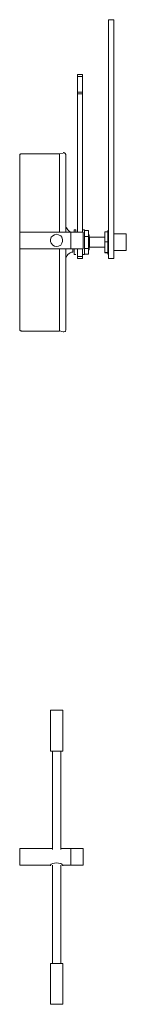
# Model space of a CAD drawing. Header units: inches. Extents: x 16 to 182, y -254 to -14.
# Tile 11 of 13: x 174.1 to 178.49, y -115.22 to -74.51. Entities that reach past the tile are written whole.
import ezdxf

# ---------------------------------------------------------------- set-up
doc = ezdxf.new("R2010")
doc.units = ezdxf.units.IN
doc.header["$MEASUREMENT"] = 0
doc.layers.add('Capa 1', color=7, linetype='Continuous')

msp = doc.modelspace()

# ---------------------------------------------------------------- linework, layer by layer
at = {"layer": 'Capa 1', "color": 250, "lineweight": 9}
for points in [[(177.759, -83.115), (177.759, -74.513)], [(177.983, -74.513), (177.759, -74.513)], [(177.983, -83.115), (177.983, -74.513)], [(176.474, -76.783), (176.474, -76.858)], [(176.474, -76.783), (176.683, -76.783)], [(176.474, -76.858), (176.474, -77.515)], [(176.474, -76.858), (176.683, -76.858)], [(176.683, -76.783), (176.683, -76.858)], [(176.683, -76.858), (176.683, -77.515)], [(176.474, -77.575), (176.474, -77.515)], [(176.474, -77.515), (176.683, -77.515)], [(176.474, -77.575), (176.683, -77.575)], [(176.474, -83.295), (176.474, -77.575)], [(176.683, -77.575), (176.683, -77.515)], [(176.683, -83.295), (176.683, -77.575)], [(174.173, -80.055), (174.159, -80.055), (174.143, -80.055), (174.129, -80.07), (174.114, -80.07), (174.099, -80.084), (174.099, -80.1), (174.099, -80.114), (174.099, -80.129)], [(174.099, -83.295), (174.099, -82.982), (174.099, -82.668), (174.099, -82.371), (174.099, -82.072), (174.099, -81.788), (174.099, -81.518), (174.099, -81.264), (174.099, -81.04), (174.099, -80.831), (174.099, -80.652), (174.099, -80.503), (174.099, -80.368), (174.099, -80.262), (174.099, -80.19), (174.099, -80.144), (174.099, -80.129)], [(175.742, -80.055), (174.173, -80.055)], [(175.891, -80.024), (175.742, -80.055)], [(175.742, -83.295), (175.742, -82.967), (175.742, -82.638), (175.742, -82.325), (175.742, -82.027), (175.742, -81.741), (175.742, -81.473), (175.742, -81.218), (175.742, -80.981), (175.742, -80.77), (175.742, -80.577), (175.742, -80.427), (175.742, -80.292), (175.742, -80.19), (175.742, -80.114), (175.742, -80.07), (175.742, -80.055)], [(175.742, -80.055), (175.742, -80.07), (175.742, -80.114), (175.742, -80.19), (175.742, -80.292), (175.742, -80.427), (175.742, -80.592), (175.742, -80.77), (175.742, -80.981), (175.742, -81.218), (175.742, -81.473), (175.742, -81.741), (175.742, -82.027), (175.742, -82.34), (175.742, -82.653), (175.742, -82.967), (175.742, -83.295)], [(175.742, -80.055), (175.742, -80.055)], [(175.995, -80.1), (175.995, -80.084), (175.981, -80.07), (175.981, -80.04), (175.965, -80.04), (175.951, -80.024), (175.922, -80.01), (175.906, -80.01), (175.891, -80.024)], [(175.995, -80.1), (175.995, -80.1), (175.995, -80.114), (175.995, -80.159), (175.995, -80.234), (175.995, -80.338), (175.995, -80.472), (175.995, -80.638), (175.995, -80.816), (175.995, -81.025), (175.995, -81.25), (175.995, -81.503), (175.995, -81.771), (175.995, -82.055), (175.995, -82.354), (175.995, -82.668), (175.995, -82.982), (175.995, -83.295)], [(176.205, -83.295), (176.176, -83.28), (176.131, -83.251), (176.085, -83.205), (176.055, -83.162), (176.025, -83.115), (175.995, -83.057), (175.995, -82.997)], [(174.099, -83.983), (174.099, -83.969), (174.099, -83.923), (174.099, -83.849), (174.099, -83.758), (174.099, -83.669), (174.099, -83.566), (174.099, -83.475), (174.099, -83.384), (174.099, -83.325), (174.099, -83.295)], [(176.205, -83.295), (174.099, -83.295)], [(175.622, -83.893), (175.532, -83.879), (175.458, -83.834), (175.398, -83.758), (175.368, -83.683), (175.368, -83.594), (175.398, -83.505), (175.458, -83.445), (175.532, -83.401), (175.622, -83.384), (175.696, -83.401), (175.787, -83.445), (175.831, -83.505), (175.861, -83.594), (175.861, -83.683), (175.831, -83.758), (175.787, -83.834), (175.696, -83.879), (175.622, -83.893)], [(176.205, -83.983), (176.205, -83.969), (176.205, -83.923), (176.205, -83.849), (176.205, -83.758), (176.205, -83.669), (176.205, -83.566), (176.205, -83.475), (176.205, -83.384), (176.205, -83.325), (176.205, -83.295)], [(176.205, -83.983), (176.205, -83.983), (176.205, -83.953), (176.205, -83.908), (176.205, -83.834), (176.205, -83.743), (176.205, -83.638), (176.205, -83.535), (176.205, -83.445), (176.205, -83.371), (176.205, -83.325), (176.205, -83.295)], [(176.712, -83.295), (176.205, -83.295)], [(176.339, -83.295), (176.339, -83.251), (176.339, -83.221), (176.339, -83.205)], [(176.413, -83.205), (176.339, -83.205)], [(176.413, -83.295), (176.413, -83.251), (176.413, -83.221), (176.413, -83.205)], [(176.773, -83.205), (176.683, -83.205)], [(176.712, -83.983), (176.712, -83.983), (176.712, -83.953), (176.712, -83.908), (176.712, -83.834), (176.712, -83.743), (176.712, -83.638), (176.712, -83.535), (176.712, -83.445), (176.712, -83.371), (176.712, -83.325), (176.712, -83.295)], [(176.773, -84.148), (176.773, -84.073), (176.773, -83.969), (176.773, -83.849), (176.773, -83.729), (176.773, -83.594), (176.773, -83.475), (176.773, -83.371), (176.773, -83.295), (176.773, -83.236), (176.773, -83.205)], [(176.773, -83.221), (176.936, -83.221)], [(176.936, -83.475), (176.936, -83.221)], [(176.967, -83.401), (176.936, -83.401)], [(176.967, -83.549), (176.967, -83.475), (176.967, -83.43), (176.967, -83.401)], [(177.609, -83.28), (177.609, -83.699)], [(177.729, -83.28), (177.609, -83.28)], [(177.729, -83.221), (177.729, -83.236), (177.729, -83.28), (177.729, -83.357), (177.729, -83.445), (177.729, -83.549), (177.729, -83.669), (177.729, -83.803), (177.729, -83.908), (177.729, -84.014), (177.729, -84.102), (177.729, -84.162), (177.729, -84.192), (177.729, -84.206)], [(177.759, -83.221), (177.729, -83.221)], [(177.729, -83.28), (177.729, -83.28)], [(177.759, -83.115), (177.759, -83.205), (177.759, -83.325), (177.759, -83.46), (177.759, -83.594), (177.759, -83.758), (177.759, -83.908), (177.759, -84.042), (177.759, -84.162), (177.759, -84.267), (177.759, -84.342), (177.759, -84.386)], [(177.983, -83.115), (177.983, -83.205), (177.983, -83.325), (177.983, -83.46), (177.983, -83.594), (177.983, -83.758), (177.983, -83.908), (177.983, -84.042), (177.983, -84.162), (177.983, -84.267), (177.983, -84.342), (177.983, -84.386)], [(178.49, -83.371), (177.983, -83.371)], [(178.49, -83.371), (178.49, -83.371), (178.49, -83.401), (178.49, -83.445), (178.49, -83.521), (178.49, -83.61), (178.49, -83.714), (178.49, -83.819), (178.49, -83.908), (178.49, -83.983), (178.49, -84.029), (178.49, -84.058)], [(176.773, -83.475), (176.936, -83.475)], [(176.936, -83.969), (176.936, -83.475)], [(176.981, -83.505), (176.967, -83.521)], [(176.967, -84.029), (176.967, -84.014), (176.967, -83.983), (176.967, -83.923), (176.967, -83.834), (176.967, -83.743), (176.967, -83.638), (176.967, -83.549)], [(176.981, -83.505), (176.981, -83.505), (176.981, -83.535)], [(177.609, -83.505), (176.981, -83.505)], [(176.981, -83.535), (176.981, -83.58), (176.981, -83.655), (176.981, -83.743), (176.981, -83.819), (176.981, -83.879), (176.981, -83.923)], [(177.609, -83.699), (177.609, -84.132)], [(177.729, -83.699), (177.609, -83.699)], [(177.729, -83.699), (177.729, -83.699)], [(177.729, -83.699), (177.729, -83.699)], [(174.099, -87.299), (174.099, -87.299), (174.099, -87.269), (174.099, -87.21), (174.099, -87.119), (174.099, -87.001), (174.099, -86.851), (174.099, -86.686), (174.099, -86.493), (174.099, -86.284), (174.099, -86.045), (174.099, -85.775), (174.099, -85.507), (174.099, -85.223), (174.099, -84.91), (174.099, -84.611), (174.099, -84.282), (174.099, -83.983)], [(174.099, -83.983), (176.205, -83.983)], [(175.742, -87.389), (175.742, -87.375), (175.742, -87.345), (175.742, -87.285), (175.742, -87.195), (175.742, -87.075), (175.742, -86.926), (175.742, -86.762), (175.742, -86.567), (175.742, -86.343), (175.742, -86.09), (175.742, -85.836), (175.742, -85.55), (175.742, -85.252), (175.742, -84.94), (175.742, -84.625), (175.742, -84.297), (175.742, -83.983)], [(175.742, -83.983), (175.742, -84.297), (175.742, -84.625), (175.742, -84.94), (175.742, -85.252), (175.742, -85.55), (175.742, -85.819), (175.742, -86.09), (175.742, -86.327), (175.742, -86.553), (175.742, -86.747), (175.742, -86.926), (175.742, -87.075), (175.742, -87.195), (175.742, -87.285), (175.742, -87.345), (175.742, -87.375)], [(175.995, -83.983), (175.995, -84.297), (175.995, -84.625), (175.995, -84.94), (175.995, -85.238), (175.995, -85.538), (175.995, -85.806), (175.995, -86.073), (175.995, -86.314), (175.995, -86.523), (175.995, -86.716), (175.995, -86.896), (175.995, -87.03), (175.995, -87.15), (175.995, -87.24), (175.995, -87.299), (175.995, -87.33)], [(175.995, -84.431), (175.995, -84.371), (176.025, -84.312), (176.055, -84.267), (176.085, -84.221), (176.131, -84.177), (176.176, -84.148), (176.235, -84.117), (176.293, -84.117)], [(176.205, -83.983), (176.712, -83.983)], [(176.293, -84.117), (176.293, -84.102), (176.293, -84.088), (176.293, -84.029), (176.293, -83.983)], [(176.339, -83.987), (176.339, -84.221), (176.413, -84.221)], [(176.474, -84.297), (176.474, -83.983)], [(176.683, -84.297), (176.683, -83.983)], [(176.683, -84.221), (176.773, -84.221)], [(176.773, -83.969), (176.936, -83.969)], [(176.773, -84.221), (176.773, -84.221), (176.773, -84.206), (176.773, -84.148)], [(176.773, -84.206), (176.936, -84.206)], [(176.936, -84.206), (176.936, -83.969)], [(176.936, -84.029), (176.967, -84.029)], [(176.967, -83.908), (176.981, -83.923)], [(176.981, -83.923), (177.609, -83.923)], [(177.609, -84.132), (177.609, -84.148)], [(177.729, -84.132), (177.609, -84.132)], [(177.729, -84.148), (177.609, -84.148)], [(177.729, -84.132), (177.729, -84.132)], [(177.729, -84.132), (177.729, -84.132)], [(177.729, -84.206), (177.759, -84.206)], [(177.983, -84.058), (178.49, -84.058)], [(176.474, -84.386), (176.474, -84.386), (176.474, -84.356), (176.474, -84.297)], [(176.474, -84.297), (176.683, -84.297)], [(176.474, -84.386), (176.683, -84.386)], [(176.683, -84.386), (176.683, -84.386), (176.683, -84.356), (176.683, -84.297)], [(177.759, -84.386), (177.983, -84.386)], [(175.995, -85.088), (175.995, -85.088)], [(175.995, -85.417), (175.995, -85.417)], [(175.995, -85.493), (175.995, -85.493)], [(175.995, -85.819), (175.995, -85.819)], [(174.099, -87.299), (174.099, -87.314), (174.099, -87.33), (174.099, -87.345), (174.114, -87.358), (174.129, -87.375), (174.143, -87.375), (174.159, -87.375), (174.173, -87.389)], [(174.173, -87.389), (175.742, -87.389)], [(175.742, -87.389), (175.742, -87.389), (175.742, -87.375)], [(175.742, -87.375), (175.891, -87.419)], [(175.891, -87.419), (175.906, -87.419), (175.922, -87.419), (175.951, -87.405), (175.965, -87.405), (175.981, -87.389), (175.981, -87.375), (175.995, -87.345), (175.995, -87.33)], [(175.87, -103.065), (175.87, -103.065), (175.84, -103.065), (175.78, -103.065), (175.706, -103.065), (175.616, -103.065), (175.542, -103.065), (175.451, -103.065), (175.407, -103.065), (175.377, -103.065), (175.361, -103.065)], [(175.361, -103.065), (175.361, -104.754)], [(175.87, -104.754), (175.87, -103.065)], [(175.87, -104.754), (175.87, -104.754), (175.84, -104.754), (175.78, -104.754), (175.706, -104.754), (175.616, -104.754), (175.542, -104.754), (175.451, -104.754), (175.407, -104.754), (175.377, -104.754), (175.361, -104.754)], [(175.451, -104.754), (175.451, -108.816)], [(175.795, -108.816), (175.795, -104.754)], [(174.099, -109.468), (174.099, -109.453), (174.099, -109.423), (174.099, -109.349), (174.099, -109.273), (174.099, -109.169), (174.099, -109.064), (174.099, -108.974), (174.099, -108.884), (174.099, -108.825), (174.099, -108.797), (174.099, -108.78)], [(175.443, -108.78), (174.099, -108.78)], [(176.205, -108.78), (175.787, -108.78)], [(176.205, -109.468), (176.205, -109.453), (176.205, -109.423), (176.205, -109.349), (176.205, -109.273), (176.205, -109.169), (176.205, -109.064), (176.205, -108.974), (176.205, -108.884), (176.205, -108.825), (176.205, -108.797), (176.205, -108.78)], [(176.205, -109.468), (176.205, -109.453), (176.205, -109.408), (176.205, -109.334), (176.205, -109.243), (176.205, -109.155), (176.205, -109.05), (176.205, -108.96), (176.205, -108.87), (176.205, -108.825), (176.205, -108.78)], [(176.712, -108.78), (176.205, -108.78)], [(176.712, -109.468), (176.712, -109.453), (176.712, -109.408), (176.712, -109.334), (176.712, -109.243), (176.712, -109.155), (176.712, -109.05), (176.712, -108.96), (176.712, -108.87), (176.712, -108.825), (176.712, -108.78)], [(174.099, -109.468), (175.368, -109.468)], [(175.368, -109.498), (175.368, -109.468), (175.398, -109.423), (175.458, -109.393), (175.532, -109.377), (175.622, -109.364), (175.696, -109.377), (175.787, -109.393), (175.831, -109.423), (175.861, -109.468), (175.877, -109.498)], [(175.443, -109.468), (175.443, -113.53)], [(175.787, -113.53), (175.787, -109.468)], [(175.861, -109.468), (176.205, -109.468)], [(176.205, -109.468), (176.712, -109.468)], [(175.368, -113.53), (175.368, -113.53), (175.398, -113.53), (175.458, -113.53), (175.532, -113.53), (175.622, -113.53), (175.696, -113.53), (175.787, -113.53), (175.831, -113.53), (175.861, -113.53), (175.877, -113.53)], [(175.368, -113.53), (175.368, -115.219)], [(175.877, -115.219), (175.877, -113.53)], [(175.368, -115.219), (175.368, -115.219), (175.398, -115.219), (175.458, -115.219), (175.532, -115.219), (175.622, -115.219), (175.696, -115.219), (175.787, -115.219), (175.831, -115.219), (175.861, -115.219), (175.877, -115.219)]]:
    msp.add_lwpolyline(points, dxfattribs=at)

doc.saveas('drawing.dxf')
